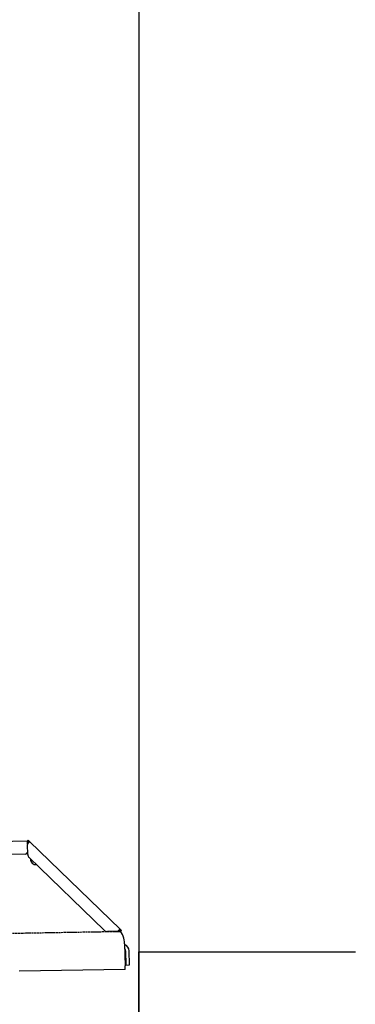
# Model space of a CAD drawing. Extents: x 1073 to 6773, y 5641 to 11966.
# Tile 50 of 58: x 5998 to 6773, y 7995 to 10266. Entities that reach past the tile are written whole.
import ezdxf

# ---------------------------------------------------------------- set-up
doc = ezdxf.new("R2010")
doc.units = 0
doc.linetypes.add('GEN3', pattern=[6.25, 5, -1.25])
doc.layers.get('0').update_dxf_attribs({"linetype": 'CONTINUOUS'})
doc.layers.add('3', color=6, linetype='GEN3')

msp = doc.modelspace()

# ---------------------------------------------------------------- linework, layer by layer
for p, q in [((6272.8, 11165.9), (6272.8, 7665.9)), ((4651, 8348), (6015.8, 8371.8)), ((6017, 8373.5), (6015.6, 8372.1)), ((6017.4, 8370.4), (6015.6, 8372.1)), ((6016.1, 8340.9), (6015.7, 8363.4)), ((6016, 8365), (6015.8, 8371.8)), ((6017, 8373.5), (6018.8, 8371.8)), ((6018.9, 8368.9), (6017.4, 8370.4)), ((6018.8, 8371.8), (6020.3, 8370.3)), ((6018.9, 8368.9), (6019.2, 8369.3)), ((6019.2, 8369.3), (6020.3, 8370.3)), ((6020.3, 8370.3), (6229.5, 8168.3)), ((6011.4, 8341.8), (4656.6, 8318.1)), ((6193, 8166), (6019.2, 8333.9)), ((6222.7, 8163.5), (6200.2, 8163.1)), ((6228.5, 8167.3), (6228.1, 8166.9)), ((6229.6, 8165.4), (6228.1, 8166.9)), ((6229.5, 8168.3), (6228.5, 8167.3)), ((6229.5, 8168.3), (6231, 8166.9)), ((6231.4, 8163.7), (6229.6, 8165.4)), ((6231, 8166.9), (6232.8, 8165.1)), ((6231.4, 8163.7), (6232.8, 8165.1)), ((6240, 8135), (6240.9, 8083.7)), ((6242.3, 8118.2), (6242.9, 8085.8)), ((6250.9, 8086), (6250.3, 8118.3)), ((6272.8, 5765.9), (6272.8, 8115.9)), ((6272.8, 8115.9), (6772.8, 8115.9)), ((6241, 8075.7), (6240.9, 8083.7)), ((6242.9, 8085.8), (6250.9, 8086)), ((6241, 8075.7), (5996.1, 8071.4))]:
    msp.add_line(p, q)
for points in [[(6017.3, 8367.1, 0), (6017.2, 8367.1, 0), (6017.2, 8367.1, 0), (6017.2, 8367.1, 0), (6017.2, 8367.1, 0), (6017.2, 8367.1, 0), (6017.2, 8367.1, 0), (6017.2, 8367.1, 0), (6017.2, 8367.1, 0), (6017.2, 8367.1, 0), (6017.2, 8367.2, 0), (6017.2, 8367.2, 0), (6017.1, 8367.2, 0), (6017.1, 8367.2, 0), (6017.1, 8367.2, 0), (6017.1, 8367.2, 0), (6017.1, 8367.2, 0), (6017.1, 8367.2, 0), (6017.1, 8367.2, 0), (6017.1, 8367.2, 0), (6017.1, 8367.2, 0), (6017.1, 8367.2, 0), (6017.1, 8367.2, 0), (6017.1, 8367.2, 0), (6017.1, 8367.2, 0), (6017, 8367.2, 0), (6017, 8367.2, 0), (6017, 8367.2, 0), (6017, 8367.2, 0), (6017, 8367.2, 0), (6017, 8367.2, 0), (6017, 8367.2, 0), (6017, 8367.2, 0), (6017, 8367.2, 0), (6017, 8367.2, 0), (6017, 8367.2, 0), (6016.9, 8367.2, 0), (6016.9, 8367.2, 0), (6016.9, 8367.3, 0), (6016.9, 8367.3, 0), (6016.9, 8367.3, 0), (6016.9, 8367.3, 0), (6016.9, 8367.3, 0), (6016.9, 8367.3, 0), (6016.9, 8367.3, 0), (6016.9, 8367.3, 0), (6016.9, 8367.3, 0), (6016.9, 8367.3, 0), (6016.9, 8367.3, 0), (6016.8, 8367.3, 0), (6016.8, 8367.3, 0), (6016.8, 8367.3, 0), (6016.8, 8367.3, 0), (6016.8, 8367.3, 0), (6016.8, 8367.3, 0), (6016.8, 8367.3, 0), (6016.8, 8367.3, 0), (6016.8, 8367.3, 0), (6016.8, 8367.3, 0), (6016.8, 8367.3, 0), (6016.8, 8367.3, 0), (6016.8, 8367.3, 0), (6016.7, 8367.4, 0), (6016.7, 8367.4, 0), (6016.7, 8367.4, 0), (6016.7, 8367.4, 0), (6016.7, 8367.4, 0), (6016.7, 8367.4, 0), (6016.7, 8367.4, 0), (6016.7, 8367.4, 0), (6016.7, 8367.4, 0), (6016.7, 8367.4, 0), (6016.7, 8367.4, 0), (6016.7, 8367.4, 0), (6016.7, 8367.4, 0), (6016.6, 8367.4, 0), (6016.6, 8367.4, 0), (6016.6, 8367.4, 0), (6016.6, 8367.4, 0), (6016.6, 8367.4, 0), (6016.6, 8367.4, 0), (6016.6, 8367.4, 0), (6016.6, 8367.4, 0), (6016.6, 8367.4, 0), (6016.6, 8367.4, 0), (6016.6, 8367.4, 0), (6016.6, 8367.4, 0), (6016.6, 8367.4, 0), (6016.6, 8367.4, 0), (6016.6, 8367.4, 0), (6016.6, 8367.4, 0), (6016.5, 8367.5, 0), (6016.5, 8367.5, 0), (6016.5, 8367.5, 0), (6016.5, 8367.5, 0), (6016.5, 8367.5, 0), (6016.5, 8367.5, 0), (6016.5, 8367.5, 0), (6016.5, 8367.5, 0), (6016.5, 8367.5, 0), (6016.5, 8367.5, 0), (6016.5, 8367.5, 0), (6016.5, 8367.5, 0), (6016.5, 8367.5, 0), (6016.5, 8367.5, 0), (6016.5, 8367.5, 0), (6016.4, 8367.5, 0), (6016.4, 8367.5, 0), (6016.4, 8367.5, 0), (6016.4, 8367.5, 0), (6016.4, 8367.5, 0), (6016.4, 8367.5, 0), (6016.4, 8367.5, 0), (6016.4, 8367.5, 0), (6016.4, 8367.5, 0), (6016.4, 8367.5, 0), (6016.4, 8367.5, 0), (6016.4, 8367.5, 0), (6016.4, 8367.5, 0), (6016.4, 8367.5, 0), (6016.4, 8367.5, 0), (6016.4, 8367.5, 0), (6016.4, 8367.5, 0), (6016.4, 8367.5, 0), (6016.4, 8367.5, 0), (6016.4, 8367.5, 0), (6016.4, 8367.5, 0), (6016.3, 8367.5, 0), (6016.3, 8367.6, 0), (6016.3, 8367.6, 0), (6016.3, 8367.6, 0), (6016.3, 8367.6, 0), (6016.3, 8367.6, 0), (6016.3, 8367.6, 0), (6016.3, 8367.6, 0), (6016.3, 8367.6, 0), (6016.3, 8367.6, 0), (6016.3, 8367.6, 0), (6016.3, 8367.6, 0), (6016.3, 8367.6, 0), (6016.3, 8367.6, 0), (6016.3, 8367.6, 0), (6016.3, 8367.6, 0), (6016.3, 8367.6, 0), (6016.3, 8367.6, 0), (6016.3, 8367.6, 0), (6016.3, 8367.6, 0), (6016.2, 8367.6, 0), (6016.2, 8367.6, 0), (6016.2, 8367.6, 0), (6016.2, 8367.6, 0), (6016.2, 8367.6, 0), (6016.2, 8367.6, 0), (6016.2, 8367.6, 0), (6016.2, 8367.6, 0), (6016.2, 8367.6, 0), (6016.2, 8367.6, 0), (6016.2, 8367.6, 0), (6016.2, 8367.6, 0), (6016.2, 8367.6, 0), (6016.2, 8367.6, 0), (6016.2, 8367.6, 0), (6016.2, 8367.6, 0), (6016.2, 8367.6, 0), (6016.2, 8367.6, 0), (6016.2, 8367.6, 0), (6016.2, 8367.6, 0), (6016.2, 8367.6, 0), (6016.2, 8367.7, 0), (6016.2, 8367.7, 0), (6016.2, 8367.7, 0), (6016.2, 8367.7, 0), (6016.2, 8367.7, 0), (6016.2, 8367.7, 0), (6016.1, 8367.7, 0), (6016.1, 8367.7, 0), (6016.1, 8367.7, 0), (6016.1, 8367.7, 0), (6016.1, 8367.7, 0), (6016.1, 8367.7, 0), (6016.1, 8367.7, 0), (6016.1, 8367.7, 0), (6016.1, 8367.7, 0), (6016.1, 8367.7, 0), (6016.1, 8367.7, 0), (6016.1, 8367.7, 0), (6016.1, 8367.7, 0), (6016.1, 8367.7, 0), (6016.1, 8367.7, 0), (6016.1, 8367.7, 0), (6016.1, 8367.7, 0), (6016.1, 8367.7, 0), (6016.1, 8367.7, 0), (6016.1, 8367.7, 0), (6016.1, 8367.7, 0), (6016.1, 8367.7, 0), (6016.1, 8367.7, 0), (6016.1, 8367.7, 0), (6016.1, 8367.7, 0), (6016.1, 8367.7, 0), (6016.1, 8367.7, 0), (6016.1, 8367.7, 0), (6016.1, 8367.7, 0), (6016.1, 8367.7, 0), (6016.1, 8367.7, 0), (6016.1, 8367.7, 0), (6016.1, 8367.7, 0), (6016.1, 8367.7, 0), (6016.1, 8367.7, 0), (6016.1, 8367.7, 0), (6016.1, 8367.7, 0), (6016, 8367.7, 0), (6016, 8367.7, 0), (6016, 8367.7, 0), (6016, 8367.7, 0), (6016, 8367.8, 0), (6016, 8367.8, 0), (6016, 8367.8, 0), (6016, 8367.8, 0), (6016, 8367.8, 0), (6016, 8367.8, 0), (6016, 8367.8, 0), (6016, 8367.8, 0), (6016, 8367.8, 0), (6016, 8367.8, 0), (6016, 8367.8, 0), (6016, 8367.8, 0), (6016, 8367.8, 0), (6016, 8367.8, 0), (6016, 8367.8, 0), (6016, 8367.8, 0), (6016, 8367.8, 0), (6016, 8367.8, 0), (6016, 8367.8, 0), (6016, 8367.8, 0), (6016, 8367.8, 0), (6016, 8367.8, 0), (6016, 8367.8, 0), (6016, 8367.8, 0), (6016, 8367.8, 0), (6016, 8367.8, 0), (6016, 8367.8, 0), (6016, 8367.8, 0), (6016, 8367.8, 0), (6016, 8367.8, 0), (6016, 8367.8, 0), (6016, 8367.8, 0), (6016, 8367.8, 0), (6016, 8367.8, 0), (6016, 8367.8, 0), (6016, 8367.8, 0), (6016, 8367.8, 0), (6016, 8367.8, 0), (6016, 8367.8, 0), (6016, 8367.8, 0), (6016, 8367.8, 0), (6015.9, 8367.8, 0), (6015.9, 8367.8, 0), (6015.9, 8367.8, 0), (6015.9, 8367.8, 0), (6015.9, 8367.8, 0), (6015.9, 8367.8, 0), (6015.9, 8367.8, 0), (6015.9, 8367.8, 0), (6015.9, 8367.8, 0), (6015.9, 8367.8, 0), (6015.9, 8367.8, 0), (6015.9, 8367.8, 0), (6015.9, 8367.8, 0), (6015.9, 8367.8, 0), (6015.9, 8367.8, 0), (6015.9, 8367.8, 0), (6015.9, 8367.8, 0), (6015.9, 8367.8, 0), (6015.9, 8367.8, 0), (6015.9, 8367.8, 0), (6015.9, 8367.8, 0), (6015.9, 8367.8, 0), (6015.9, 8367.8, 0), (6015.9, 8367.8, 0), (6015.9, 8367.8, 0), (6015.9, 8367.8, 0), (6015.9, 8367.8, 0), (6015.9, 8367.8, 0), (6015.9, 8367.8, 0), (6015.9, 8367.8, 0), (6015.9, 8367.8, 0), (6015.9, 8367.8, 0), (6015.9, 8367.8, 0), (6015.9, 8367.8, 0), (6015.9, 8367.8, 0), (6015.9, 8367.8, 0), (6015.9, 8367.8, 0), (6015.9, 8367.8, 0), (6015.9, 8367.8, 0), (6015.9, 8367.8, 0), (6015.9, 8367.8, 0), (6015.9, 8367.8, 0), (6015.9, 8367.8, 0), (6015.9, 8367.8, 0), (6015.9, 8367.8, 0), (6015.9, 8367.8, 0), (6015.9, 8367.8, 0), (6015.9, 8367.8, 0), (6015.9, 8367.8, 0), (6015.9, 8367.8, 0), (6015.9, 8367.8, 0), (6015.9, 8367.8, 0), (6015.9, 8367.8, 0), (6015.9, 8367.8, 0), (6015.9, 8367.8, 0), (6015.9, 8367.8, 0), (6015.9, 8367.8, 0), (6015.9, 8367.8, 0), (6015.9, 8367.8, 0), (6015.9, 8367.8, 0), (6015.9, 8367.8, 0), (6015.9, 8367.8, 0), (6015.9, 8367.8, 0), (6015.9, 8367.8, 0)], [(6018.4, 8368.1, 0), (6018.4, 8368.1, 0), (6018.4, 8368.1, 0), (6018.4, 8368.1, 0), (6018.4, 8368.1, 0), (6018.4, 8368.1, 0), (6018.4, 8368.1, 0), (6018.4, 8368.1, 0), (6018.4, 8368.1, 0), (6018.4, 8368, 0), (6018.4, 8368, 0), (6018.4, 8368, 0), (6018.4, 8368, 0), (6018.4, 8368, 0), (6018.4, 8368, 0), (6018.4, 8368, 0), (6018.4, 8368, 0), (6018.3, 8368, 0), (6018.3, 8368, 0), (6018.3, 8368, 0), (6018.3, 8368, 0), (6018.3, 8368, 0), (6018.3, 8368, 0), (6018.3, 8368, 0), (6018.3, 8368, 0), (6018.3, 8368, 0), (6018.3, 8368, 0), (6018.3, 8368, 0), (6018.3, 8368, 0), (6018.3, 8368, 0), (6018.3, 8368, 0), (6018.3, 8368, 0), (6018.3, 8368, 0), (6018.3, 8368, 0), (6018.3, 8368, 0), (6018.3, 8368, 0), (6018.3, 8368, 0), (6018.2, 8368, 0), (6018.2, 8368, 0), (6018.2, 8368, 0), (6018.2, 8368, 0), (6018.2, 8367.9, 0), (6018.2, 8367.9, 0), (6018.2, 8367.9, 0), (6018.2, 8367.9, 0), (6018.2, 8367.9, 0), (6018.2, 8367.9, 0), (6018.2, 8367.9, 0), (6018.2, 8367.9, 0), (6018.2, 8367.9, 0), (6018.2, 8367.9, 0), (6018.2, 8367.9, 0), (6018.2, 8367.9, 0), (6018.2, 8367.9, 0), (6018.2, 8367.9, 0), (6018.2, 8367.9, 0), (6018.2, 8367.9, 0), (6018.2, 8367.9, 0), (6018.2, 8367.9, 0), (6018.1, 8367.9, 0), (6018.1, 8367.9, 0), (6018.1, 8367.9, 0), (6018.1, 8367.9, 0), (6018.1, 8367.9, 0), (6018.1, 8367.9, 0), (6018.1, 8367.9, 0), (6018.1, 8367.9, 0), (6018.1, 8367.9, 0), (6018.1, 8367.9, 0), (6018.1, 8367.8, 0), (6018.1, 8367.8, 0), (6018.1, 8367.8, 0), (6018.1, 8367.8, 0), (6018.1, 8367.8, 0), (6018.1, 8367.8, 0), (6018.1, 8367.8, 0), (6018.1, 8367.8, 0), (6018.1, 8367.8, 0), (6018.1, 8367.8, 0), (6018.1, 8367.8, 0), (6018.1, 8367.8, 0), (6018.1, 8367.8, 0), (6018.1, 8367.8, 0), (6018, 8367.8, 0), (6018, 8367.8, 0), (6018, 8367.8, 0), (6018, 8367.8, 0), (6018, 8367.8, 0), (6018, 8367.8, 0), (6018, 8367.8, 0), (6018, 8367.8, 0), (6018, 8367.8, 0), (6018, 8367.8, 0), (6018, 8367.8, 0), (6018, 8367.8, 0), (6018, 8367.8, 0), (6018, 8367.8, 0), (6018, 8367.7, 0), (6018, 8367.7, 0), (6018, 8367.7, 0), (6018, 8367.7, 0), (6018, 8367.7, 0), (6018, 8367.7, 0), (6017.9, 8367.7, 0), (6017.9, 8367.7, 0), (6017.9, 8367.7, 0), (6017.9, 8367.7, 0), (6017.9, 8367.7, 0), (6017.9, 8367.7, 0), (6017.9, 8367.7, 0), (6017.9, 8367.7, 0), (6017.9, 8367.7, 0), (6017.9, 8367.7, 0), (6017.9, 8367.7, 0), (6017.9, 8367.7, 0), (6017.9, 8367.7, 0), (6017.9, 8367.7, 0), (6017.9, 8367.7, 0), (6017.9, 8367.7, 0), (6017.9, 8367.7, 0), (6017.9, 8367.7, 0), (6017.9, 8367.7, 0), (6017.9, 8367.6, 0), (6017.9, 8367.6, 0), (6017.9, 8367.6, 0), (6017.9, 8367.6, 0), (6017.9, 8367.6, 0), (6017.9, 8367.6, 0), (6017.8, 8367.6, 0), (6017.8, 8367.6, 0), (6017.8, 8367.6, 0), (6017.8, 8367.6, 0), (6017.8, 8367.6, 0), (6017.8, 8367.6, 0), (6017.8, 8367.6, 0), (6017.8, 8367.6, 0), (6017.8, 8367.6, 0), (6017.8, 8367.6, 0), (6017.8, 8367.6, 0), (6017.8, 8367.6, 0), (6017.8, 8367.6, 0), (6017.8, 8367.6, 0), (6017.8, 8367.6, 0), (6017.8, 8367.6, 0), (6017.8, 8367.6, 0), (6017.8, 8367.6, 0), (6017.8, 8367.6, 0), (6017.8, 8367.6, 0), (6017.8, 8367.5, 0), (6017.8, 8367.5, 0), (6017.7, 8367.5, 0), (6017.7, 8367.5, 0), (6017.7, 8367.5, 0), (6017.7, 8367.5, 0), (6017.7, 8367.5, 0), (6017.7, 8367.5, 0), (6017.7, 8367.5, 0), (6017.7, 8367.5, 0), (6017.7, 8367.5, 0), (6017.7, 8367.5, 0), (6017.7, 8367.5, 0), (6017.7, 8367.5, 0), (6017.7, 8367.5, 0), (6017.7, 8367.5, 0), (6017.7, 8367.5, 0), (6017.7, 8367.5, 0), (6017.7, 8367.5, 0), (6017.7, 8367.5, 0), (6017.7, 8367.5, 0), (6017.7, 8367.5, 0), (6017.7, 8367.5, 0), (6017.6, 8367.5, 0), (6017.6, 8367.5, 0), (6017.6, 8367.5, 0), (6017.6, 8367.5, 0), (6017.6, 8367.5, 0), (6017.6, 8367.5, 0), (6017.6, 8367.4, 0), (6017.6, 8367.4, 0), (6017.6, 8367.4, 0), (6017.6, 8367.4, 0), (6017.6, 8367.4, 0), (6017.6, 8367.4, 0), (6017.6, 8367.4, 0), (6017.6, 8367.4, 0), (6017.6, 8367.4, 0), (6017.6, 8367.4, 0), (6017.6, 8367.4, 0), (6017.6, 8367.4, 0), (6017.6, 8367.4, 0), (6017.6, 8367.4, 0), (6017.6, 8367.4, 0)], [(6020.3, 8370.3, 0), (6020.3, 8370.3, 0), (6020.3, 8370.3, 0), (6020.3, 8370.3, 0), (6020.3, 8370.3, 0), (6020.3, 8370.3, 0), (6020.3, 8370.3, 0), (6020.3, 8370.3, 0), (6020.3, 8370.3, 0), (6020.3, 8370.3, 0), (6020.3, 8370.3, 0), (6020.3, 8370.3, 0), (6020.3, 8370.3, 0), (6020.3, 8370.3, 0), (6020.3, 8370.3, 0), (6020.3, 8370.3, 0), (6020.3, 8370.3, 0), (6020.3, 8370.3, 0), (6020.3, 8370.3, 0), (6020.3, 8370.3, 0), (6020.3, 8370.3, 0), (6020.3, 8370.3, 0), (6020.3, 8370.3, 0), (6020.3, 8370.3, 0), (6020.3, 8370.3, 0), (6020.3, 8370.3, 0), (6020.3, 8370.3, 0), (6020.3, 8370.3, 0), (6020.3, 8370.3, 0), (6020.3, 8370.3, 0), (6020.3, 8370.3, 0), (6020.3, 8370.3, 0), (6020.3, 8370.2, 0), (6020.3, 8370.2, 0), (6020.3, 8370.2, 0), (6020.3, 8370.2, 0), (6020.3, 8370.2, 0), (6020.3, 8370.2, 0), (6020.3, 8370.2, 0), (6020.3, 8370.2, 0), (6020.3, 8370.2, 0), (6020.3, 8370.2, 0), (6020.3, 8370.2, 0), (6020.3, 8370.2, 0), (6020.3, 8370.2, 0), (6020.3, 8370.2, 0), (6020.3, 8370.2, 0), (6020.3, 8370.2, 0), (6020.3, 8370.2, 0), (6020.3, 8370.2, 0), (6020.3, 8370.2, 0), (6020.3, 8370.2, 0), (6020.3, 8370.2, 0), (6020.3, 8370.2, 0), (6020.3, 8370.2, 0), (6020.3, 8370.2, 0), (6020.3, 8370.2, 0), (6020.3, 8370.2, 0), (6020.3, 8370.2, 0), (6020.3, 8370.2, 0), (6020.3, 8370.2, 0), (6020.3, 8370.1, 0), (6020.3, 8370.1, 0), (6020.3, 8370.1, 0), (6020.3, 8370.1, 0), (6020.3, 8370.1, 0), (6020.3, 8370.1, 0), (6020.3, 8370.1, 0), (6020.3, 8370.1, 0), (6020.3, 8370.1, 0), (6020.3, 8370.1, 0), (6020.3, 8370.1, 0), (6020.3, 8370.1, 0), (6020.3, 8370.1, 0), (6020.3, 8370.1, 0), (6020.3, 8370.1, 0), (6020.3, 8370.1, 0), (6020.3, 8370.1, 0), (6020.3, 8370.1, 0), (6020.3, 8370.1, 0), (6020.3, 8370.1, 0), (6020.3, 8370.1, 0), (6020.3, 8370.1, 0), (6020.3, 8370.1, 0), (6020.3, 8370.1, 0), (6020.3, 8370, 0), (6020.3, 8370, 0), (6020.3, 8370, 0), (6020.3, 8370, 0), (6020.3, 8370, 0), (6020.3, 8370, 0), (6020.3, 8370, 0), (6020.3, 8370, 0), (6020.3, 8370, 0), (6020.3, 8370, 0), (6020.3, 8370, 0), (6020.3, 8370, 0), (6020.3, 8370, 0), (6020.3, 8370, 0), (6020.3, 8370, 0), (6020.3, 8370, 0), (6020.3, 8370, 0), (6020.3, 8370, 0), (6020.3, 8370, 0), (6020.3, 8370, 0), (6020.3, 8370, 0), (6020.3, 8370, 0), (6020.3, 8370, 0), (6020.3, 8370, 0), (6020.3, 8370, 0), (6020.3, 8369.9, 0), (6020.3, 8369.9, 0), (6020.3, 8369.9, 0), (6020.3, 8369.9, 0), (6020.3, 8369.9, 0), (6020.3, 8369.9, 0), (6020.3, 8369.9, 0), (6020.3, 8369.9, 0), (6020.3, 8369.9, 0), (6020.3, 8369.9, 0), (6020.3, 8369.9, 0), (6020.3, 8369.9, 0), (6020.3, 8369.9, 0), (6020.3, 8369.9, 0), (6020.3, 8369.9, 0), (6020.3, 8369.9, 0), (6020.3, 8369.9, 0), (6020.2, 8369.9, 0), (6020.2, 8369.9, 0), (6020.2, 8369.9, 0), (6020.2, 8369.8, 0), (6020.2, 8369.8, 0), (6020.2, 8369.8, 0), (6020.2, 8369.8, 0), (6020.2, 8369.8, 0), (6020.2, 8369.8, 0), (6020.2, 8369.8, 0), (6020.2, 8369.8, 0), (6020.2, 8369.8, 0), (6020.2, 8369.8, 0), (6020.2, 8369.8, 0), (6020.2, 8369.8, 0), (6020.2, 8369.8, 0), (6020.2, 8369.8, 0), (6020.2, 8369.8, 0), (6020.2, 8369.8, 0), (6020.2, 8369.8, 0), (6020.2, 8369.8, 0), (6020.2, 8369.8, 0), (6020.2, 8369.7, 0), (6020.2, 8369.7, 0), (6020.2, 8369.7, 0), (6020.2, 8369.7, 0), (6020.2, 8369.7, 0), (6020.2, 8369.7, 0), (6020.2, 8369.7, 0), (6020.2, 8369.7, 0), (6020.2, 8369.7, 0), (6020.1, 8369.7, 0), (6020.1, 8369.7, 0), (6020.1, 8369.7, 0), (6020.1, 8369.7, 0), (6020.1, 8369.7, 0), (6020.1, 8369.7, 0), (6020.1, 8369.6, 0), (6020.1, 8369.6, 0), (6020.1, 8369.6, 0), (6020.1, 8369.6, 0), (6020.1, 8369.6, 0), (6020.1, 8369.6, 0), (6020.1, 8369.6, 0), (6020.1, 8369.6, 0), (6020.1, 8369.6, 0), (6020.1, 8369.6, 0), (6020.1, 8369.6, 0), (6020.1, 8369.6, 0), (6020.1, 8369.6, 0), (6020.1, 8369.6, 0), (6020.1, 8369.6, 0), (6020.1, 8369.6, 0), (6020.1, 8369.6, 0), (6020.1, 8369.5, 0), (6020.1, 8369.5, 0), (6020, 8369.5, 0), (6020, 8369.5, 0), (6020, 8369.5, 0), (6020, 8369.5, 0), (6020, 8369.5, 0), (6020, 8369.5, 0), (6020, 8369.5, 0), (6020, 8369.5, 0), (6020, 8369.5, 0), (6020, 8369.5, 0), (6020, 8369.5, 0), (6020, 8369.5, 0), (6020, 8369.5, 0), (6020, 8369.5, 0), (6020, 8369.5, 0), (6020, 8369.5, 0), (6020, 8369.4, 0), (6019.9, 8369.4, 0), (6019.9, 8369.4, 0), (6019.9, 8369.4, 0), (6019.9, 8369.4, 0), (6019.9, 8369.4, 0), (6019.9, 8369.4, 0), (6019.9, 8369.4, 0), (6019.9, 8369.4, 0), (6019.9, 8369.4, 0), (6019.9, 8369.4, 0), (6019.9, 8369.4, 0), (6019.9, 8369.4, 0), (6019.9, 8369.4, 0), (6019.9, 8369.4, 0), (6019.9, 8369.3, 0), (6019.9, 8369.3, 0), (6019.9, 8369.3, 0), (6019.9, 8369.3, 0), (6019.9, 8369.3, 0), (6019.8, 8369.3, 0), (6019.8, 8369.3, 0), (6019.8, 8369.3, 0), (6019.8, 8369.3, 0), (6019.8, 8369.3, 0), (6019.8, 8369.3, 0), (6019.8, 8369.3, 0), (6019.8, 8369.3, 0), (6019.8, 8369.2, 0), (6019.8, 8369.2, 0), (6019.8, 8369.2, 0), (6019.8, 8369.2, 0), (6019.8, 8369.2, 0), (6019.8, 8369.2, 0), (6019.8, 8369.2, 0), (6019.7, 8369.2, 0), (6019.7, 8369.2, 0), (6019.7, 8369.2, 0), (6019.7, 8369.2, 0), (6019.7, 8369.2, 0), (6019.7, 8369.2, 0), (6019.7, 8369.2, 0), (6019.7, 8369.2, 0), (6019.7, 8369.1, 0), (6019.7, 8369.1, 0), (6019.7, 8369.1, 0), (6019.7, 8369.1, 0), (6019.7, 8369.1, 0), (6019.6, 8369.1, 0), (6019.6, 8369.1, 0), (6019.6, 8369.1, 0), (6019.6, 8369.1, 0), (6019.6, 8369.1, 0), (6019.6, 8369.1, 0), (6019.6, 8369.1, 0), (6019.6, 8369.1, 0), (6019.6, 8369.1, 0), (6019.6, 8369, 0), (6019.6, 8369, 0), (6019.6, 8369, 0), (6019.6, 8369, 0), (6019.6, 8369, 0), (6019.6, 8369, 0), (6019.5, 8369, 0), (6019.5, 8369, 0), (6019.5, 8369, 0), (6019.5, 8369, 0), (6019.5, 8369, 0), (6019.5, 8369, 0), (6019.5, 8369, 0), (6019.5, 8369, 0), (6019.5, 8369, 0), (6019.5, 8368.9, 0), (6019.5, 8368.9, 0), (6019.5, 8368.9, 0), (6019.4, 8368.9, 0), (6019.4, 8368.9, 0), (6019.4, 8368.9, 0), (6019.4, 8368.9, 0), (6019.4, 8368.9, 0), (6019.4, 8368.9, 0), (6019.4, 8368.9, 0), (6019.4, 8368.9, 0), (6019.4, 8368.9, 0), (6019.4, 8368.9, 0), (6019.4, 8368.8, 0), (6019.4, 8368.8, 0), (6019.4, 8368.8, 0), (6019.3, 8368.8, 0), (6019.3, 8368.8, 0), (6019.3, 8368.8, 0), (6019.3, 8368.8, 0), (6019.3, 8368.8, 0), (6019.3, 8368.8, 0), (6019.3, 8368.8, 0), (6019.3, 8368.8, 0), (6019.3, 8368.8, 0), (6019.3, 8368.8, 0), (6019.3, 8368.8, 0), (6019.2, 8368.7, 0), (6019.2, 8368.7, 0), (6019.2, 8368.7, 0), (6019.2, 8368.7, 0), (6019.2, 8368.7, 0), (6019.2, 8368.7, 0), (6019.2, 8368.7, 0), (6019.2, 8368.7, 0), (6019.2, 8368.7, 0), (6019.2, 8368.7, 0), (6019.2, 8368.7, 0), (6019.1, 8368.7, 0), (6019.1, 8368.6, 0), (6019.1, 8368.6, 0), (6019.1, 8368.6, 0), (6019.1, 8368.6, 0), (6019.1, 8368.6, 0), (6019.1, 8368.6, 0), (6019.1, 8368.6, 0), (6019.1, 8368.6, 0), (6019.1, 8368.6, 0), (6019.1, 8368.6, 0), (6019.1, 8368.6, 0), (6019, 8368.6, 0), (6019, 8368.6, 0), (6019, 8368.5, 0), (6019, 8368.5, 0), (6019, 8368.5, 0), (6019, 8368.5, 0), (6019, 8368.5, 0), (6019, 8368.5, 0), (6019, 8368.5, 0), (6019, 8368.5, 0), (6018.9, 8368.5, 0), (6018.9, 8368.5, 0), (6018.9, 8368.5, 0), (6018.9, 8368.5, 0), (6018.9, 8368.5, 0), (6018.9, 8368.5, 0), (6018.9, 8368.4, 0), (6018.9, 8368.4, 0), (6018.9, 8368.4, 0), (6018.9, 8368.4, 0), (6018.9, 8368.4, 0), (6018.8, 8368.4, 0), (6018.8, 8368.4, 0), (6018.8, 8368.4, 0), (6018.8, 8368.4, 0), (6018.8, 8368.4, 0), (6018.8, 8368.4, 0), (6018.8, 8368.4, 0), (6018.8, 8368.4, 0), (6018.8, 8368.3, 0), (6018.8, 8368.3, 0), (6018.7, 8368.3, 0), (6018.7, 8368.3, 0), (6018.7, 8368.3, 0), (6018.7, 8368.3, 0), (6018.7, 8368.3, 0), (6018.7, 8368.3, 0), (6018.7, 8368.3, 0), (6018.7, 8368.3, 0), (6018.7, 8368.3, 0), (6018.6, 8368.2, 0), (6018.6, 8368.2, 0), (6018.6, 8368.2, 0), (6018.6, 8368.2, 0), (6018.6, 8368.2, 0), (6018.6, 8368.2, 0), (6018.6, 8368.2, 0), (6018.6, 8368.2, 0), (6018.6, 8368.2, 0), (6018.6, 8368.2, 0), (6018.6, 8368.2, 0), (6018.5, 8368.2, 0), (6018.5, 8368.2, 0), (6018.5, 8368.1, 0), (6018.5, 8368.1, 0), (6018.5, 8368.1, 0), (6018.5, 8368.1, 0), (6018.5, 8368.1, 0), (6018.5, 8368.1, 0), (6018.4, 8368.1, 0), (6018.4, 8368.1, 0), (6018.4, 8368.1, 0), (6018.4, 8368.1, 0)], [(6019, 8368.5, 0), (6019, 8368.5, 0), (6019, 8368.5, 0), (6019, 8368.5, 0), (6019, 8368.5, 0), (6019, 8368.5, 0), (6019, 8368.5, 0), (6019, 8368.5, 0), (6019, 8368.5, 0), (6019, 8368.5, 0), (6019, 8368.5, 0), (6019, 8368.5, 0), (6019, 8368.5, 0), (6019, 8368.5, 0), (6019, 8368.5, 0), (6019, 8368.5, 0), (6019, 8368.5, 0), (6019, 8368.5, 0), (6019, 8368.5, 0), (6019, 8368.5, 0), (6019, 8368.5, 0), (6019, 8368.5, 0), (6019, 8368.5, 0), (6019, 8368.5, 0), (6019, 8368.5, 0), (6019, 8368.5, 0), (6019, 8368.6, 0), (6019, 8368.6, 0), (6019, 8368.6, 0), (6019, 8368.6, 0), (6019, 8368.6, 0), (6019, 8368.6, 0), (6019, 8368.6, 0), (6019, 8368.6, 0), (6019, 8368.6, 0), (6019, 8368.6, 0), (6019, 8368.6, 0), (6019, 8368.6, 0), (6019, 8368.6, 0), (6019, 8368.6, 0), (6019, 8368.6, 0), (6019, 8368.6, 0), (6019, 8368.6, 0), (6019, 8368.6, 0), (6019, 8368.6, 0), (6019, 8368.6, 0), (6019, 8368.6, 0), (6019, 8368.6, 0), (6019, 8368.6, 0), (6019, 8368.6, 0), (6019, 8368.6, 0), (6019, 8368.6, 0), (6019, 8368.6, 0), (6019, 8368.6, 0), (6019, 8368.6, 0), (6019, 8368.6, 0), (6019, 8368.6, 0), (6019, 8368.6, 0), (6019, 8368.6, 0), (6019, 8368.6, 0), (6019, 8368.6, 0), (6019, 8368.6, 0), (6019, 8368.6, 0), (6019, 8368.6, 0), (6019, 8368.6, 0), (6019, 8368.6, 0), (6019, 8368.6, 0), (6019, 8368.6, 0), (6019, 8368.6, 0), (6019, 8368.6, 0), (6019, 8368.6, 0), (6019, 8368.6, 0), (6019, 8368.6, 0), (6019, 8368.6, 0), (6019, 8368.6, 0), (6019, 8368.6, 0), (6019, 8368.6, 0), (6019, 8368.6, 0), (6019, 8368.6, 0), (6019, 8368.6, 0), (6019, 8368.6, 0), (6019, 8368.6, 0), (6019, 8368.6, 0), (6019, 8368.6, 0), (6019, 8368.6, 0), (6019, 8368.7, 0), (6019, 8368.7, 0), (6019, 8368.7, 0), (6019, 8368.7, 0), (6019, 8368.7, 0), (6019, 8368.7, 0), (6019, 8368.7, 0), (6019, 8368.7, 0), (6019, 8368.7, 0), (6019, 8368.7, 0), (6019, 8368.7, 0), (6019, 8368.7, 0), (6019, 8368.7, 0), (6019, 8368.7, 0), (6019, 8368.7, 0), (6019, 8368.7, 0), (6019, 8368.7, 0), (6019, 8368.7, 0), (6019, 8368.7, 0), (6019, 8368.7, 0), (6019, 8368.7, 0), (6019, 8368.7, 0), (6019, 8368.7, 0), (6019, 8368.7, 0), (6019, 8368.7, 0), (6019, 8368.7, 0), (6019, 8368.7, 0), (6019, 8368.7, 0), (6019, 8368.7, 0), (6019, 8368.7, 0), (6019, 8368.7, 0), (6019, 8368.7, 0), (6019, 8368.7, 0), (6019, 8368.7, 0), (6019, 8368.7, 0), (6019, 8368.7, 0), (6019, 8368.7, 0), (6019, 8368.7, 0), (6019, 8368.7, 0), (6019, 8368.7, 0), (6019, 8368.7, 0), (6019, 8368.7, 0), (6019, 8368.7, 0), (6019, 8368.7, 0), (6019, 8368.7, 0), (6019, 8368.7, 0), (6019, 8368.7, 0), (6019, 8368.7, 0), (6019, 8368.7, 0), (6019, 8368.7, 0), (6019, 8368.7, 0), (6019, 8368.7, 0), (6019, 8368.7, 0), (6019, 8368.7, 0), (6019, 8368.7, 0), (6019, 8368.7, 0), (6019, 8368.7, 0), (6019, 8368.8, 0), (6019, 8368.8, 0), (6019, 8368.8, 0), (6019, 8368.8, 0), (6019, 8368.8, 0), (6019, 8368.8, 0), (6019, 8368.8, 0), (6019, 8368.8, 0), (6019, 8368.8, 0), (6019, 8368.8, 0), (6019, 8368.8, 0), (6019, 8368.8, 0), (6019, 8368.8, 0), (6019, 8368.8, 0), (6019, 8368.8, 0), (6019, 8368.8, 0), (6019, 8368.8, 0), (6019, 8368.8, 0), (6019, 8368.8, 0), (6019, 8368.8, 0), (6019, 8368.8, 0), (6019, 8368.8, 0), (6019, 8368.8, 0), (6019, 8368.8, 0), (6019, 8368.8, 0), (6019, 8368.8, 0), (6019, 8368.8, 0), (6019, 8368.8, 0), (6019, 8368.8, 0), (6019, 8368.8, 0), (6019, 8368.8, 0), (6019, 8368.8, 0), (6019, 8368.8, 0), (6019, 8368.8, 0), (6019, 8368.8, 0), (6019, 8368.8, 0), (6019, 8368.8, 0), (6019, 8368.8, 0), (6019, 8368.8, 0), (6018.9, 8368.8, 0), (6018.9, 8368.8, 0), (6018.9, 8368.8, 0), (6018.9, 8368.8, 0), (6018.9, 8368.8, 0), (6018.9, 8368.8, 0), (6018.9, 8368.8, 0), (6018.9, 8368.8, 0), (6018.9, 8368.8, 0), (6018.9, 8368.8, 0), (6018.9, 8368.8, 0), (6018.9, 8368.8, 0), (6018.9, 8368.8, 0), (6018.9, 8368.8, 0), (6018.9, 8368.8, 0), (6018.9, 8368.8, 0), (6018.9, 8368.8, 0), (6018.9, 8368.8, 0), (6018.9, 8368.8, 0), (6018.9, 8368.8, 0), (6018.9, 8368.8, 0), (6018.9, 8368.8, 0), (6018.9, 8368.8, 0), (6018.9, 8368.8, 0), (6018.9, 8368.8, 0), (6018.9, 8368.8, 0), (6018.9, 8368.8, 0), (6018.9, 8368.8, 0), (6018.9, 8368.8, 0), (6018.9, 8368.8, 0), (6018.9, 8368.9, 0), (6018.9, 8368.9, 0), (6018.9, 8368.9, 0), (6018.9, 8368.9, 0), (6018.9, 8368.9, 0), (6018.9, 8368.9, 0), (6018.9, 8368.9, 0), (6018.9, 8368.9, 0), (6018.9, 8368.9, 0), (6018.9, 8368.9, 0), (6018.9, 8368.9, 0), (6018.9, 8368.9, 0), (6018.9, 8368.9, 0), (6018.9, 8368.9, 0), (6018.9, 8368.9, 0), (6018.9, 8368.9, 0), (6018.9, 8368.9, 0), (6018.9, 8368.9, 0), (6018.9, 8368.9, 0), (6018.9, 8368.9, 0), (6018.9, 8368.9, 0), (6018.9, 8368.9, 0), (6018.9, 8368.9, 0), (6018.9, 8368.9, 0), (6018.9, 8368.9, 0), (6018.9, 8368.9, 0), (6018.9, 8368.9, 0), (6018.9, 8368.9, 0), (6018.9, 8368.9, 0), (6018.9, 8368.9, 0), (6018.9, 8368.9, 0), (6018.9, 8368.9, 0), (6018.9, 8368.9, 0), (6018.9, 8368.9, 0), (6018.9, 8368.9, 0), (6018.9, 8368.9, 0), (6018.9, 8368.9, 0), (6018.9, 8368.9, 0), (6018.9, 8368.9, 0), (6018.9, 8368.9, 0), (6018.9, 8368.9, 0), (6018.9, 8368.9, 0), (6018.9, 8368.9, 0), (6018.9, 8368.9, 0), (6018.9, 8368.9, 0)], [(6226.6, 8165.5, 0), (6226.6, 8165.5, 0), (6226.6, 8165.5, 0), (6226.6, 8165.5, 0), (6226.6, 8165.5, 0), (6226.6, 8165.5, 0), (6226.6, 8165.5, 0), (6226.6, 8165.5, 0), (6226.6, 8165.6, 0), (6226.6, 8165.6, 0), (6226.6, 8165.6, 0), (6226.6, 8165.6, 0), (6226.7, 8165.6, 0), (6226.7, 8165.6, 0), (6226.7, 8165.6, 0), (6226.7, 8165.6, 0), (6226.7, 8165.6, 0), (6226.7, 8165.6, 0), (6226.7, 8165.6, 0), (6226.7, 8165.6, 0), (6226.7, 8165.6, 0), (6226.7, 8165.6, 0), (6226.7, 8165.6, 0), (6226.7, 8165.6, 0), (6226.7, 8165.6, 0), (6226.7, 8165.6, 0), (6226.7, 8165.6, 0), (6226.7, 8165.6, 0), (6226.7, 8165.6, 0), (6226.7, 8165.6, 0), (6226.7, 8165.6, 0), (6226.7, 8165.6, 0), (6226.7, 8165.7, 0), (6226.7, 8165.7, 0), (6226.7, 8165.7, 0), (6226.7, 8165.7, 0), (6226.8, 8165.7, 0), (6226.8, 8165.7, 0), (6226.8, 8165.7, 0), (6226.8, 8165.7, 0), (6226.8, 8165.7, 0), (6226.8, 8165.7, 0), (6226.8, 8165.7, 0), (6226.8, 8165.7, 0), (6226.8, 8165.7, 0), (6226.8, 8165.7, 0), (6226.8, 8165.7, 0), (6226.8, 8165.7, 0), (6226.8, 8165.7, 0), (6226.8, 8165.7, 0), (6226.8, 8165.7, 0), (6226.8, 8165.7, 0), (6226.8, 8165.8, 0), (6226.8, 8165.8, 0), (6226.8, 8165.8, 0), (6226.8, 8165.8, 0), (6226.8, 8165.8, 0), (6226.8, 8165.8, 0), (6226.8, 8165.8, 0), (6226.8, 8165.8, 0), (6226.8, 8165.8, 0), (6226.8, 8165.8, 0), (6226.8, 8165.8, 0), (6226.8, 8165.8, 0), (6226.9, 8165.8, 0), (6226.9, 8165.8, 0), (6226.9, 8165.8, 0), (6226.9, 8165.8, 0), (6226.9, 8165.8, 0), (6226.9, 8165.8, 0), (6226.9, 8165.8, 0), (6226.9, 8165.8, 0), (6226.9, 8165.8, 0), (6226.9, 8165.9, 0), (6226.9, 8165.9, 0), (6226.9, 8165.9, 0), (6226.9, 8165.9, 0), (6226.9, 8165.9, 0), (6226.9, 8165.9, 0), (6226.9, 8165.9, 0), (6226.9, 8165.9, 0), (6226.9, 8165.9, 0), (6226.9, 8165.9, 0), (6226.9, 8165.9, 0), (6226.9, 8165.9, 0), (6226.9, 8165.9, 0), (6226.9, 8165.9, 0), (6226.9, 8165.9, 0), (6226.9, 8165.9, 0), (6226.9, 8165.9, 0), (6226.9, 8165.9, 0), (6226.9, 8165.9, 0), (6226.9, 8165.9, 0), (6226.9, 8165.9, 0), (6226.9, 8165.9, 0), (6227, 8165.9, 0), (6227, 8165.9, 0), (6227, 8166, 0), (6227, 8166, 0), (6227, 8166, 0), (6227, 8166, 0), (6227, 8166, 0), (6227, 8166, 0), (6227, 8166, 0), (6227, 8166, 0), (6227, 8166, 0), (6227, 8166, 0), (6227, 8166, 0), (6227, 8166, 0), (6227, 8166, 0), (6227, 8166, 0), (6227, 8166, 0), (6227, 8166, 0), (6227, 8166, 0), (6227, 8166, 0), (6227, 8166, 0), (6227, 8166, 0), (6227, 8166.1, 0), (6227, 8166.1, 0), (6227, 8166.1, 0), (6227, 8166.1, 0), (6227.1, 8166.1, 0), (6227.1, 8166.1, 0), (6227.1, 8166.1, 0), (6227.1, 8166.1, 0), (6227.1, 8166.1, 0), (6227.1, 8166.1, 0), (6227.1, 8166.1, 0), (6227.1, 8166.1, 0), (6227.1, 8166.1, 0), (6227.1, 8166.1, 0), (6227.1, 8166.1, 0), (6227.1, 8166.1, 0), (6227.1, 8166.1, 0), (6227.1, 8166.1, 0), (6227.1, 8166.1, 0), (6227.1, 8166.1, 0), (6227.1, 8166.1, 0), (6227.1, 8166.1, 0), (6227.1, 8166.1, 0), (6227.1, 8166.2, 0), (6227.1, 8166.2, 0), (6227.1, 8166.2, 0), (6227.1, 8166.2, 0), (6227.1, 8166.2, 0), (6227.1, 8166.2, 0), (6227.1, 8166.2, 0), (6227.1, 8166.2, 0), (6227.1, 8166.2, 0), (6227.1, 8166.2, 0), (6227.1, 8166.2, 0), (6227.1, 8166.2, 0), (6227.1, 8166.2, 0), (6227.1, 8166.2, 0), (6227.2, 8166.2, 0), (6227.2, 8166.2, 0), (6227.2, 8166.2, 0), (6227.2, 8166.2, 0), (6227.2, 8166.2, 0), (6227.2, 8166.2, 0), (6227.2, 8166.2, 0), (6227.2, 8166.2, 0), (6227.2, 8166.3, 0), (6227.2, 8166.3, 0), (6227.2, 8166.3, 0), (6227.2, 8166.3, 0), (6227.2, 8166.3, 0), (6227.2, 8166.3, 0), (6227.2, 8166.3, 0), (6227.2, 8166.3, 0), (6227.2, 8166.3, 0), (6227.2, 8166.3, 0), (6227.2, 8166.3, 0), (6227.2, 8166.3, 0), (6227.2, 8166.3, 0), (6227.2, 8166.3, 0), (6227.2, 8166.3, 0), (6227.2, 8166.3, 0), (6227.2, 8166.3, 0), (6227.2, 8166.3, 0), (6227.2, 8166.3, 0), (6227.2, 8166.4, 0), (6227.2, 8166.4, 0), (6227.2, 8166.4, 0), (6227.2, 8166.4, 0), (6227.3, 8166.4, 0), (6227.3, 8166.4, 0), (6227.3, 8166.4, 0), (6227.3, 8166.4, 0), (6227.3, 8166.4, 0), (6227.3, 8166.4, 0), (6227.3, 8166.4, 0)], [(6227.3, 8166.4, 0), (6227.3, 8166.4, 0), (6227.3, 8166.4, 0), (6227.3, 8166.4, 0), (6227.3, 8166.4, 0), (6227.3, 8166.4, 0), (6227.3, 8166.5, 0), (6227.3, 8166.5, 0), (6227.3, 8166.5, 0), (6227.3, 8166.5, 0), (6227.4, 8166.5, 0), (6227.4, 8166.5, 0), (6227.4, 8166.5, 0), (6227.4, 8166.5, 0), (6227.4, 8166.6, 0), (6227.4, 8166.6, 0), (6227.4, 8166.6, 0), (6227.4, 8166.6, 0), (6227.4, 8166.6, 0), (6227.4, 8166.6, 0), (6227.4, 8166.6, 0), (6227.4, 8166.6, 0), (6227.4, 8166.6, 0), (6227.4, 8166.6, 0), (6227.4, 8166.6, 0), (6227.5, 8166.7, 0), (6227.5, 8166.7, 0), (6227.5, 8166.7, 0), (6227.5, 8166.7, 0), (6227.5, 8166.7, 0), (6227.5, 8166.7, 0), (6227.5, 8166.7, 0), (6227.5, 8166.7, 0), (6227.5, 8166.7, 0), (6227.5, 8166.8, 0), (6227.5, 8166.8, 0), (6227.5, 8166.8, 0), (6227.6, 8166.8, 0), (6227.6, 8166.8, 0), (6227.6, 8166.8, 0), (6227.6, 8166.8, 0), (6227.6, 8166.8, 0), (6227.6, 8166.8, 0), (6227.6, 8166.9, 0), (6227.6, 8166.9, 0), (6227.6, 8166.9, 0), (6227.6, 8166.9, 0), (6227.6, 8166.9, 0), (6227.6, 8166.9, 0), (6227.6, 8166.9, 0), (6227.6, 8166.9, 0), (6227.6, 8166.9, 0), (6227.7, 8166.9, 0), (6227.7, 8166.9, 0), (6227.7, 8166.9, 0), (6227.7, 8167, 0), (6227.7, 8167, 0), (6227.7, 8167, 0), (6227.7, 8167, 0), (6227.7, 8167, 0), (6227.7, 8167, 0), (6227.7, 8167, 0), (6227.7, 8167, 0), (6227.7, 8167, 0), (6227.8, 8167.1, 0), (6227.8, 8167.1, 0), (6227.8, 8167.1, 0), (6227.8, 8167.1, 0), (6227.8, 8167.1, 0), (6227.8, 8167.1, 0), (6227.8, 8167.1, 0), (6227.8, 8167.1, 0), (6227.8, 8167.1, 0), (6227.8, 8167.1, 0), (6227.8, 8167.1, 0), (6227.8, 8167.1, 0), (6227.8, 8167.2, 0), (6227.8, 8167.2, 0), (6227.9, 8167.2, 0), (6227.9, 8167.2, 0), (6227.9, 8167.2, 0), (6227.9, 8167.2, 0), (6227.9, 8167.2, 0), (6227.9, 8167.2, 0), (6227.9, 8167.2, 0), (6227.9, 8167.2, 0), (6227.9, 8167.2, 0), (6227.9, 8167.3, 0), (6227.9, 8167.3, 0), (6227.9, 8167.3, 0), (6227.9, 8167.3, 0), (6227.9, 8167.3, 0), (6227.9, 8167.3, 0), (6228, 8167.3, 0), (6228, 8167.3, 0), (6228, 8167.3, 0), (6228, 8167.3, 0), (6228, 8167.4, 0), (6228, 8167.4, 0), (6228, 8167.4, 0), (6228, 8167.4, 0), (6228, 8167.4, 0), (6228, 8167.4, 0), (6228, 8167.4, 0), (6228, 8167.4, 0), (6228.1, 8167.4, 0), (6228.1, 8167.4, 0), (6228.1, 8167.4, 0), (6228.1, 8167.4, 0), (6228.1, 8167.4, 0), (6228.1, 8167.5, 0), (6228.1, 8167.5, 0), (6228.1, 8167.5, 0), (6228.1, 8167.5, 0), (6228.1, 8167.5, 0), (6228.1, 8167.5, 0), (6228.1, 8167.5, 0), (6228.1, 8167.5, 0), (6228.1, 8167.5, 0), (6228.1, 8167.5, 0), (6228.1, 8167.5, 0), (6228.2, 8167.6, 0), (6228.2, 8167.6, 0), (6228.2, 8167.6, 0), (6228.2, 8167.6, 0), (6228.2, 8167.6, 0), (6228.2, 8167.6, 0), (6228.2, 8167.6, 0), (6228.2, 8167.6, 0), (6228.2, 8167.6, 0), (6228.2, 8167.6, 0), (6228.2, 8167.6, 0), (6228.2, 8167.6, 0), (6228.2, 8167.6, 0), (6228.2, 8167.6, 0), (6228.3, 8167.6, 0), (6228.3, 8167.7, 0), (6228.3, 8167.7, 0), (6228.3, 8167.7, 0), (6228.3, 8167.7, 0), (6228.3, 8167.7, 0), (6228.3, 8167.7, 0), (6228.3, 8167.7, 0), (6228.3, 8167.7, 0), (6228.3, 8167.7, 0), (6228.3, 8167.7, 0), (6228.3, 8167.7, 0), (6228.3, 8167.7, 0), (6228.3, 8167.8, 0), (6228.4, 8167.8, 0), (6228.4, 8167.8, 0), (6228.4, 8167.8, 0), (6228.4, 8167.8, 0), (6228.4, 8167.8, 0), (6228.4, 8167.8, 0), (6228.4, 8167.8, 0), (6228.4, 8167.8, 0), (6228.4, 8167.8, 0), (6228.4, 8167.8, 0), (6228.4, 8167.8, 0), (6228.4, 8167.8, 0), (6228.4, 8167.8, 0), (6228.4, 8167.8, 0), (6228.4, 8167.9, 0), (6228.4, 8167.9, 0), (6228.5, 8167.9, 0), (6228.5, 8167.9, 0), (6228.5, 8167.9, 0), (6228.5, 8167.9, 0), (6228.5, 8167.9, 0), (6228.5, 8167.9, 0), (6228.5, 8167.9, 0), (6228.5, 8167.9, 0), (6228.5, 8167.9, 0), (6228.5, 8167.9, 0), (6228.5, 8167.9, 0), (6228.5, 8167.9, 0), (6228.5, 8167.9, 0), (6228.5, 8167.9, 0), (6228.6, 8167.9, 0), (6228.6, 8167.9, 0), (6228.6, 8168, 0), (6228.6, 8168, 0), (6228.6, 8168, 0), (6228.6, 8168, 0), (6228.6, 8168, 0), (6228.6, 8168, 0), (6228.6, 8168, 0), (6228.6, 8168, 0), (6228.6, 8168, 0), (6228.6, 8168, 0), (6228.6, 8168, 0), (6228.6, 8168, 0), (6228.6, 8168, 0), (6228.6, 8168, 0), (6228.6, 8168, 0), (6228.6, 8168, 0), (6228.7, 8168.1, 0), (6228.7, 8168.1, 0), (6228.7, 8168.1, 0), (6228.7, 8168.1, 0), (6228.7, 8168.1, 0), (6228.7, 8168.1, 0), (6228.7, 8168.1, 0), (6228.7, 8168.1, 0), (6228.7, 8168.1, 0), (6228.7, 8168.1, 0), (6228.7, 8168.1, 0), (6228.7, 8168.1, 0), (6228.7, 8168.1, 0), (6228.7, 8168.1, 0), (6228.7, 8168.1, 0), (6228.8, 8168.1, 0), (6228.8, 8168.1, 0), (6228.8, 8168.1, 0), (6228.8, 8168.1, 0), (6228.8, 8168.1, 0), (6228.8, 8168.1, 0), (6228.8, 8168.1, 0), (6228.8, 8168.1, 0), (6228.8, 8168.2, 0), (6228.8, 8168.2, 0), (6228.8, 8168.2, 0), (6228.8, 8168.2, 0), (6228.8, 8168.2, 0), (6228.8, 8168.2, 0), (6228.8, 8168.2, 0), (6228.8, 8168.2, 0), (6228.8, 8168.2, 0), (6228.8, 8168.2, 0), (6228.9, 8168.2, 0), (6228.9, 8168.2, 0), (6228.9, 8168.2, 0), (6228.9, 8168.2, 0), (6228.9, 8168.2, 0), (6228.9, 8168.2, 0), (6228.9, 8168.2, 0), (6228.9, 8168.2, 0), (6228.9, 8168.2, 0), (6228.9, 8168.2, 0), (6228.9, 8168.2, 0), (6228.9, 8168.2, 0), (6228.9, 8168.2, 0), (6228.9, 8168.2, 0), (6228.9, 8168.2, 0), (6228.9, 8168.2, 0), (6228.9, 8168.3, 0), (6228.9, 8168.3, 0), (6228.9, 8168.3, 0), (6228.9, 8168.3, 0), (6228.9, 8168.3, 0), (6229, 8168.3, 0), (6229, 8168.3, 0), (6229, 8168.3, 0), (6229, 8168.3, 0), (6229, 8168.3, 0), (6229, 8168.3, 0), (6229, 8168.3, 0), (6229, 8168.3, 0), (6229, 8168.3, 0), (6229, 8168.3, 0), (6229, 8168.3, 0), (6229, 8168.3, 0), (6229, 8168.3, 0), (6229, 8168.3, 0), (6229, 8168.3, 0), (6229, 8168.3, 0), (6229, 8168.3, 0), (6229, 8168.3, 0), (6229.1, 8168.3, 0), (6229.1, 8168.3, 0), (6229.1, 8168.3, 0), (6229.1, 8168.3, 0), (6229.1, 8168.3, 0), (6229.1, 8168.3, 0), (6229.1, 8168.3, 0), (6229.1, 8168.3, 0), (6229.1, 8168.3, 0), (6229.1, 8168.3, 0), (6229.1, 8168.3, 0), (6229.1, 8168.4, 0), (6229.1, 8168.4, 0), (6229.1, 8168.4, 0), (6229.1, 8168.4, 0), (6229.1, 8168.4, 0), (6229.1, 8168.4, 0), (6229.1, 8168.4, 0), (6229.1, 8168.4, 0), (6229.1, 8168.4, 0), (6229.1, 8168.4, 0), (6229.1, 8168.4, 0), (6229.1, 8168.4, 0), (6229.1, 8168.4, 0), (6229.2, 8168.4, 0), (6229.2, 8168.4, 0), (6229.2, 8168.4, 0), (6229.2, 8168.4, 0), (6229.2, 8168.4, 0), (6229.2, 8168.4, 0), (6229.2, 8168.4, 0), (6229.2, 8168.4, 0), (6229.2, 8168.4, 0), (6229.2, 8168.4, 0), (6229.2, 8168.4, 0), (6229.2, 8168.4, 0), (6229.2, 8168.4, 0), (6229.2, 8168.4, 0), (6229.2, 8168.4, 0), (6229.2, 8168.4, 0), (6229.2, 8168.4, 0), (6229.2, 8168.4, 0), (6229.2, 8168.4, 0), (6229.2, 8168.4, 0), (6229.2, 8168.4, 0), (6229.2, 8168.4, 0), (6229.2, 8168.4, 0), (6229.2, 8168.4, 0), (6229.3, 8168.4, 0), (6229.3, 8168.4, 0), (6229.3, 8168.4, 0), (6229.3, 8168.4, 0), (6229.3, 8168.4, 0), (6229.3, 8168.4, 0), (6229.3, 8168.4, 0), (6229.3, 8168.4, 0), (6229.3, 8168.4, 0), (6229.3, 8168.4, 0), (6229.3, 8168.4, 0), (6229.3, 8168.4, 0), (6229.3, 8168.4, 0), (6229.3, 8168.4, 0), (6229.3, 8168.4, 0), (6229.3, 8168.4, 0), (6229.3, 8168.4, 0), (6229.3, 8168.4, 0), (6229.3, 8168.4, 0), (6229.3, 8168.4, 0), (6229.3, 8168.4, 0), (6229.3, 8168.4, 0), (6229.3, 8168.4, 0), (6229.3, 8168.4, 0), (6229.3, 8168.4, 0), (6229.4, 8168.4, 0), (6229.4, 8168.4, 0), (6229.4, 8168.4, 0), (6229.4, 8168.4, 0), (6229.4, 8168.4, 0), (6229.4, 8168.4, 0), (6229.4, 8168.4, 0), (6229.4, 8168.4, 0), (6229.4, 8168.4, 0), (6229.4, 8168.4, 0), (6229.4, 8168.4, 0), (6229.4, 8168.4, 0), (6229.4, 8168.4, 0), (6229.4, 8168.4, 0), (6229.4, 8168.4, 0), (6229.4, 8168.4, 0), (6229.4, 8168.4, 0), (6229.4, 8168.4, 0), (6229.4, 8168.4, 0), (6229.4, 8168.4, 0), (6229.4, 8168.4, 0), (6229.4, 8168.4, 0), (6229.4, 8168.4, 0), (6229.4, 8168.4, 0), (6229.4, 8168.4, 0), (6229.4, 8168.4, 0), (6229.4, 8168.4, 0), (6229.4, 8168.3, 0), (6229.4, 8168.3, 0), (6229.4, 8168.3, 0), (6229.4, 8168.3, 0), (6229.4, 8168.3, 0), (6229.4, 8168.3, 0), (6229.4, 8168.3, 0), (6229.4, 8168.3, 0), (6229.4, 8168.3, 0), (6229.5, 8168.3, 0), (6229.5, 8168.3, 0), (6229.5, 8168.3, 0), (6229.5, 8168.3, 0), (6229.5, 8168.3, 0), (6229.5, 8168.3, 0)], [(6228.1, 8166.9, 0), (6228.1, 8166.9, 0), (6228.1, 8166.9, 0), (6228.1, 8166.9, 0), (6228.1, 8166.9, 0), (6228.1, 8166.9, 0), (6228.1, 8166.9, 0), (6228.1, 8166.9, 0), (6228.1, 8166.9, 0), (6228.1, 8166.9, 0), (6228.1, 8166.9, 0), (6228.1, 8166.9, 0), (6228.1, 8166.9, 0), (6228.1, 8166.9, 0), (6228.1, 8166.9, 0), (6228.1, 8166.9, 0), (6228.1, 8166.9, 0), (6228.1, 8166.9, 0), (6228.1, 8166.9, 0), (6228.1, 8166.9, 0), (6228, 8166.9, 0), (6228, 8166.9, 0), (6228, 8166.9, 0), (6228, 8166.9, 0), (6228, 8166.9, 0), (6228, 8166.9, 0), (6228, 8166.9, 0), (6228, 8166.9, 0), (6228, 8166.9, 0), (6228, 8166.9, 0), (6228, 8166.9, 0), (6228, 8166.9, 0), (6228, 8166.9, 0), (6228, 8166.9, 0), (6228, 8166.9, 0), (6228, 8166.9, 0), (6228, 8166.9, 0), (6228, 8166.9, 0), (6228, 8166.9, 0), (6228, 8166.9, 0), (6228, 8166.9, 0), (6228, 8166.9, 0), (6228, 8166.9, 0), (6228, 8166.9, 0), (6228, 8166.9, 0), (6228, 8166.9, 0), (6228, 8166.9, 0), (6228, 8166.9, 0), (6228, 8166.9, 0), (6228, 8166.9, 0), (6228, 8166.9, 0), (6228, 8166.9, 0), (6228, 8166.9, 0), (6228, 8166.9, 0), (6228, 8166.9, 0), (6228, 8166.9, 0), (6228, 8166.9, 0), (6228, 8166.9, 0), (6228, 8167, 0), (6228, 8167, 0), (6228, 8167, 0), (6228, 8167, 0), (6228, 8167, 0), (6228, 8167, 0), (6228, 8167, 0), (6228, 8167, 0), (6228, 8167, 0), (6227.9, 8167, 0), (6227.9, 8167, 0), (6227.9, 8167, 0), (6227.9, 8167, 0), (6227.9, 8167, 0), (6227.9, 8167, 0), (6227.9, 8167, 0), (6227.9, 8167, 0), (6227.9, 8167, 0), (6227.9, 8167, 0), (6227.9, 8167, 0), (6227.9, 8167, 0), (6227.9, 8167, 0), (6227.9, 8167, 0), (6227.9, 8167, 0), (6227.9, 8167, 0), (6227.9, 8167, 0), (6227.9, 8167, 0), (6227.9, 8167, 0), (6227.9, 8167, 0), (6227.9, 8167, 0), (6227.9, 8167, 0), (6227.9, 8167, 0), (6227.9, 8167, 0), (6227.9, 8167, 0), (6227.9, 8167, 0), (6227.9, 8167, 0), (6227.9, 8167, 0), (6227.9, 8167, 0), (6227.9, 8167, 0), (6227.9, 8167, 0), (6227.9, 8167, 0), (6227.9, 8167, 0), (6227.9, 8167, 0), (6227.9, 8167, 0), (6227.9, 8167, 0), (6227.9, 8167, 0), (6227.9, 8167, 0), (6227.9, 8167, 0), (6227.9, 8167, 0), (6227.9, 8167, 0), (6227.9, 8167, 0), (6227.9, 8167, 0), (6227.9, 8167, 0), (6227.9, 8167, 0), (6227.9, 8167, 0), (6227.9, 8167, 0), (6227.9, 8167, 0), (6227.9, 8167, 0), (6227.9, 8167, 0), (6227.9, 8167, 0), (6227.9, 8167, 0), (6227.9, 8167, 0), (6227.8, 8167, 0), (6227.8, 8167, 0), (6227.8, 8167, 0), (6227.8, 8167, 0), (6227.8, 8167, 0), (6227.8, 8167, 0), (6227.8, 8167, 0), (6227.8, 8167, 0), (6227.8, 8167, 0), (6227.8, 8167, 0), (6227.8, 8167, 0), (6227.8, 8167, 0), (6227.8, 8167, 0), (6227.8, 8167, 0), (6227.8, 8167, 0), (6227.8, 8167, 0), (6227.8, 8167, 0), (6227.8, 8167, 0), (6227.8, 8167, 0), (6227.8, 8167, 0), (6227.8, 8167, 0), (6227.8, 8167, 0), (6227.8, 8167, 0), (6227.8, 8167, 0), (6227.8, 8167, 0), (6227.8, 8167, 0), (6227.8, 8167, 0), (6227.8, 8167, 0), (6227.8, 8167, 0), (6227.8, 8167, 0), (6227.8, 8167, 0), (6227.8, 8167, 0), (6227.8, 8167, 0), (6227.8, 8167, 0), (6227.8, 8167, 0), (6227.8, 8167, 0), (6227.8, 8167, 0), (6227.8, 8167, 0), (6227.8, 8167, 0), (6227.8, 8167, 0), (6227.8, 8167, 0), (6227.8, 8167, 0), (6227.8, 8167, 0), (6227.8, 8167, 0), (6227.8, 8167, 0), (6227.7, 8167, 0), (6227.7, 8167, 0), (6227.7, 8167, 0), (6227.7, 8167, 0), (6227.7, 8167, 0), (6227.7, 8167, 0), (6227.7, 8167, 0), (6227.7, 8167, 0), (6227.7, 8167, 0), (6227.7, 8167, 0), (6227.7, 8167, 0), (6227.7, 8167, 0), (6227.7, 8167, 0), (6227.7, 8167, 0), (6227.7, 8167, 0), (6227.7, 8167, 0), (6227.7, 8167, 0), (6227.7, 8167, 0), (6227.7, 8167, 0), (6227.7, 8167, 0), (6227.7, 8167, 0), (6227.7, 8167, 0), (6227.7, 8167, 0), (6227.7, 8167, 0), (6227.7, 8167, 0), (6227.7, 8167, 0), (6227.7, 8167, 0)]]:
    msp.add_polyline3d(points)
for centre, radius, start, end in [((6020.7, 8363.5), 5, 129.2435, 181), ((6011.3, 8346.8), 5, 271, 342.4709), ((6026.1, 8341.1), 10, 181, 226), ((6035.1, 8329.7), 12.5, 175.968, 276.032), ((6200, 8173.1), 10, 226, 271), ((6222.6, 8168.5), 5, 271, 322.7565), ((6190, 8134.1), 50, 1, 41.0686), ((6234.3, 8118), 16, 1, 68.9757), ((6234.3, 8118), 8, 1, 42.4096)]:
    msp.add_arc(centre, radius, start, end)
at = {"layer": '3'}
msp.add_line((1175.3, 8075.3), (6230.4, 8163.5), dxfattribs=at)

doc.saveas('drawing.dxf')
